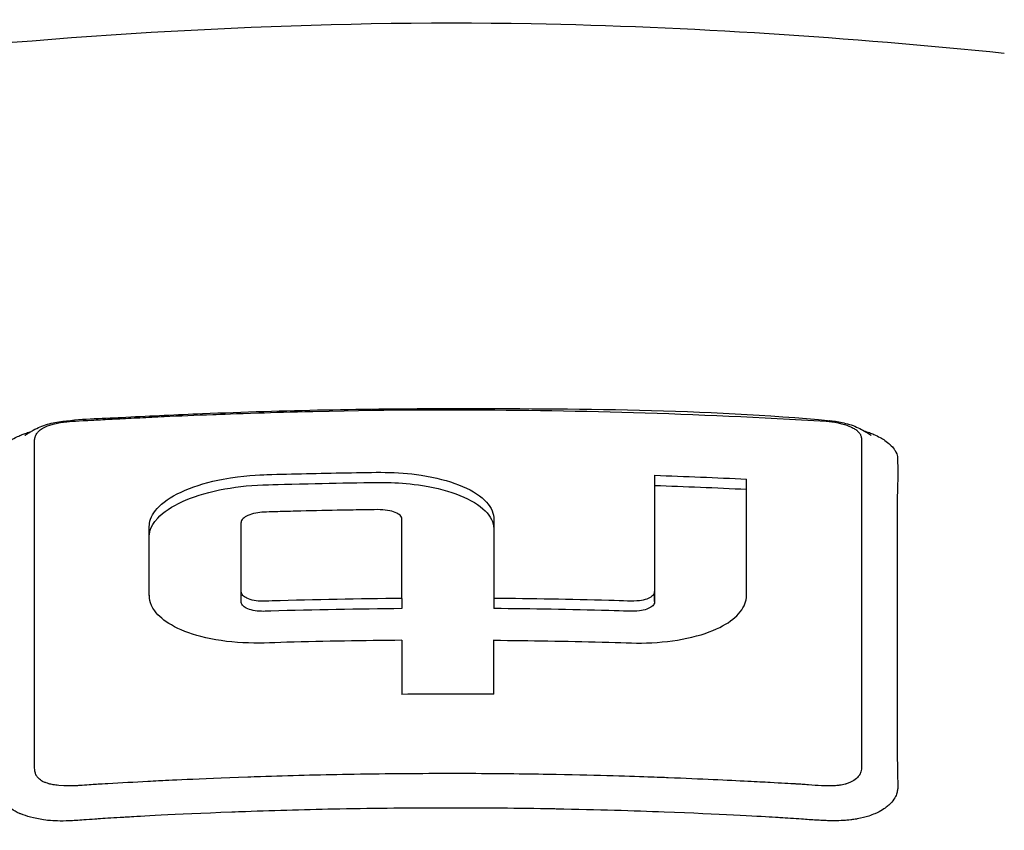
# Model space of a CAD drawing. Header units: millimetres. Extents: x 0 to 5219, y 0 to 2970.
# Tile 11 of 229: x 992 to 1020, y 553 to 576. Entities that reach past the tile are written whole.
import ezdxf

# ---------------------------------------------------------------- set-up
doc = ezdxf.new("R2010")
doc.units = ezdxf.units.MM
doc.header["$LTSCALE"] = 0.2

# ---------------------------------------------------------------- blocks, each defined once
blk = doc.blocks.new('A$C0ad0ff27')
for p, q in [((0, 263.997), (0, 263.963)), ((10.664, 263.658), (10.664, 263.658)), ((11.29, 263.459), (11.29, 263.459)), ((-1.281, 260.627), (-1.281, 260.91)), ((-11.529, 260.592), (-11.531, 260.592)), ((11.531, 260.597), (11.531, 260.597)), ((-5.765, 258.612), (-5.765, 260.538)), ((-11.531, 259.886), (-11.531, 259.886)), ((-11.533, 259.695), (-11.533, 259.695)), ((11.535, 259.7), (11.535, 259.7)), ((-1.281, 258.699), (-1.281, 258.416)), ((1.281, 258.7), (1.281, 258.417)), ((5.765, 258.615), (5.765, 258.898)), ((-11.531, 258.277), (-11.53, 258.277)), ((11.53, 258.278), (11.531, 258.278)), ((12.53, 258.105), (12.53, 258.105))]:
    blk.add_line(p, q)
for centre, major_axis, ratio, start_param, end_param in [((-1.258, 118.502), (-0.02, 156.746), 0.000068, 0.480005, 0.500444), ((1.268, 118.498), (-0.011, -156.751), 0.000038, 2.641265, 2.661705), ((0.044, 157.143), (-139.821, -0.022), 0.707242, 4.703431, 4.721757)]:
    blk.add_ellipse(centre, major_axis=major_axis, ratio=ratio, start_param=start_param, end_param=end_param)
for points, knots in [([(-15.424, 273.908), (-9.643, 274.494), (-3.605, 274.841), (6.739, 274.652), (11.21, 274.345), (15.516, 273.909)], [0, 0, 0, 0, 1.779262, 1.779262, 3.10461, 3.10461, 3.10461, 3.10461]), ([(0.132, 243.422), (0.418, 243.422), (0.818, 243.423), (1.332, 243.428), (1.529, 243.43), (1.743, 243.432), (1.974, 243.435), (2.12, 243.437), (2.274, 243.44), (2.434, 243.442), (2.637, 243.446), (2.85, 243.45), (3.075, 243.454), (3.392, 243.461), (3.73, 243.469), (4.089, 243.479), (4.178, 243.482), (4.266, 243.484), (4.354, 243.487), (4.783, 243.499), (5.208, 243.514), (5.631, 243.529), (6.058, 243.545), (6.482, 243.563), (6.903, 243.582), (7.273, 243.598), (7.641, 243.616), (8.006, 243.635), (8.061, 243.638), (8.115, 243.641), (8.17, 243.644), (8.294, 243.65), (8.419, 243.657), (8.543, 243.664), (8.753, 243.675), (8.964, 243.687), (9.174, 243.699), (9.594, 243.724), (10.013, 243.75), (10.431, 243.778), (10.908, 243.809), (11.384, 243.842), (11.858, 243.878), (11.926, 243.883), (12.283, 243.909), (12.924, 243.96), (13.511, 244.007), (14.336, 244.076), (15.388, 244.176), (15.467, 244.184), (15.546, 244.192), (15.627, 244.2), (15.961, 244.232), (16.287, 244.265), (16.606, 244.297), (17.021, 244.34), (17.424, 244.384), (17.815, 244.427), (18.664, 244.521), (19.459, 244.617), (20.2, 244.711), (20.608, 244.763), (20.999, 244.815), (21.375, 244.866), (21.781, 244.921), (22.168, 244.975), (22.538, 245.028), (22.667, 245.047), (22.794, 245.066), (22.919, 245.084), (23.792, 245.212), (24.598, 245.34), (25.342, 245.463), (27.149, 245.764), (28.586, 246.043), (29.7, 246.272), (30.694, 246.477), (31.665, 246.692), (32.611, 246.917), (32.837, 246.97), (33.061, 247.024), (33.284, 247.079), (33.706, 247.183), (34.139, 247.292), (34.581, 247.408), (35.194, 247.569), (35.826, 247.741), (36.47, 247.927), (36.523, 247.942), (36.575, 247.957), (36.627, 247.973), (37.106, 248.112), (37.851, 248.332), (38.812, 248.646), (39.732, 248.947), (40.852, 249.335), (42.087, 249.827), (42.224, 249.882), (42.363, 249.938), (42.503, 249.995), (42.879, 250.149), (43.237, 250.301), (43.577, 250.452), (44.075, 250.672), (44.535, 250.887), (44.962, 251.098), (45.376, 251.301), (45.757, 251.5), (46.111, 251.693), (46.591, 251.955), (47.009, 252.201), (47.375, 252.429), (47.788, 252.686), (48.134, 252.92), (48.427, 253.128), (48.607, 253.257), (48.767, 253.376), (48.91, 253.484), (48.926, 253.497), (48.942, 253.509), (48.958, 253.521), (49.012, 253.563), (49.065, 253.605), (49.117, 253.645), (49.179, 253.695), (49.239, 253.743), (49.298, 253.791), (49.421, 253.891), (49.537, 253.989), (49.645, 254.083), (49.763, 254.186), (49.872, 254.285), (49.974, 254.38), (50.043, 254.444), (50.109, 254.507), (50.172, 254.569), (50.196, 254.592), (50.219, 254.616), (50.243, 254.639), (50.288, 254.684), (50.332, 254.729), (50.375, 254.772), (50.414, 254.813), (50.453, 254.853), (50.489, 254.892), (50.527, 254.932), (50.563, 254.971), (50.598, 255.009), (50.635, 255.051), (50.671, 255.091), (50.706, 255.13), (50.723, 255.15), (50.741, 255.17), (50.758, 255.189), (50.76, 255.192), (50.762, 255.194), (50.764, 255.197), (50.779, 255.214), (50.794, 255.232), (50.809, 255.249), (50.843, 255.289), (50.877, 255.329), (50.91, 255.37), (50.943, 255.409), (50.975, 255.449), (51.008, 255.49), (51.071, 255.569), (51.133, 255.649), (51.194, 255.732), (51.31, 255.887), (51.422, 256.049), (51.529, 256.217), (51.604, 256.335), (51.676, 256.456), (51.745, 256.58), (51.808, 256.693), (51.868, 256.808), (51.924, 256.925), (51.924, 256.926), (51.949, 256.974), (51.992, 257.07), (52.039, 257.175), (52.109, 257.337), (52.184, 257.557), (52.21, 257.632), (52.236, 257.715), (52.262, 257.804), (52.274, 257.846), (52.285, 257.887), (52.296, 257.927), (52.3, 257.943), (52.304, 257.959), (52.308, 257.975), (52.329, 258.062), (52.347, 258.144), (52.363, 258.223), (52.396, 258.398), (52.416, 258.552), (52.427, 258.685), (52.428, 258.696), (52.429, 258.707), (52.43, 258.718), (52.445, 258.91), (52.456, 259.192), (52.413, 259.564), (52.407, 259.613), (52.401, 259.661), (52.394, 259.709), (52.357, 259.961), (52.3, 260.206), (52.227, 260.443), (52.202, 260.526), (52.173, 260.611), (52.142, 260.698), (52.015, 261.05), (51.836, 261.432), (51.584, 261.842), (51.566, 261.871), (51.547, 261.901), (51.529, 261.93), (51.426, 262.092), (51.314, 262.254), (51.193, 262.415), (51.073, 262.577), (50.943, 262.737), (50.806, 262.897), (50.714, 263.004), (50.618, 263.11), (50.519, 263.216), (50.509, 263.227), (50.323, 263.441), (49.875, 263.849), (49.754, 263.959), (49.613, 264.084), (49.448, 264.222), (49.199, 264.43), (48.96, 264.617), (48.74, 264.781), (48.523, 264.943), (48.323, 265.084), (48.148, 265.204), (48.131, 265.215), (48.115, 265.227), (48.098, 265.238), (47.876, 265.389), (47.646, 265.54), (47.407, 265.689), (47.254, 265.784), (47.098, 265.88), (46.939, 265.974), (46.69, 266.122), (46.434, 266.268), (46.169, 266.414), (45.756, 266.641), (45.324, 266.865), (44.873, 267.085)], [0, 0, 0, 0, 0.015059, 0.015059, 0.015059, 0.02083, 0.02083, 0.02083, 0.024502, 0.024502, 0.024502, 0.02915, 0.02915, 0.02915, 0.035714, 0.035714, 0.035714, 0.03808, 0.03808, 0.03808, 0.049577, 0.049577, 0.049577, 0.061203, 0.061203, 0.061203, 0.071429, 0.071429, 0.071429, 0.072941, 0.072941, 0.072941, 0.076375, 0.076375, 0.076375, 0.082197, 0.082197, 0.082197, 0.093844, 0.093844, 0.093844, 0.107143, 0.107143, 0.107143, 0.125154, 0.125154, 0.125154, 0.141628, 0.141628, 0.141628, 0.142857, 0.142857, 0.142857, 0.150854, 0.150854, 0.150854, 0.161237, 0.161237, 0.161237, 0.183787, 0.183787, 0.183787, 0.196194, 0.196194, 0.196194, 0.209594, 0.209594, 0.209594, 0.214286, 0.214286, 0.214286, 0.235121, 0.235121, 0.235121, 0.285714, 0.285714, 0.285714, 0.318661, 0.318661, 0.318661, 0.326531, 0.326531, 0.326531, 0.342858, 0.342858, 0.342858, 0.36551, 0.36551, 0.36551, 0.367347, 0.367347, 0.367347, 0.406881, 0.406881, 0.406881, 0.444765, 0.444765, 0.444765, 0.44898, 0.44898, 0.44898, 0.464755, 0.464755, 0.464755, 0.487841, 0.487841, 0.487841, 0.510204, 0.510204, 0.510204, 0.531268, 0.531268, 0.531268, 0.55507, 0.55507, 0.55507, 0.569739, 0.569739, 0.569739, 0.571429, 0.571429, 0.571429, 0.574695, 0.574695, 0.574695, 0.578627, 0.578627, 0.578627, 0.586875, 0.586875, 0.586875, 0.595801, 0.595801, 0.595801, 0.601849, 0.601849, 0.601849, 0.604183, 0.604183, 0.604183, 0.608765, 0.608765, 0.608765, 0.613067, 0.613067, 0.613067, 0.617482, 0.617482, 0.617482, 0.622229, 0.622229, 0.622229, 0.624689, 0.624689, 0.624689, 0.625, 0.625, 0.625, 0.626857, 0.626857, 0.626857, 0.631038, 0.631038, 0.631038, 0.635137, 0.635137, 0.635137, 0.643106, 0.643106, 0.643106, 0.65824, 0.65824, 0.65824, 0.668893, 0.668893, 0.668893, 0.678571, 0.678571, 0.678571, 0.689431, 0.689431, 0.689431, 0.701281, 0.701281, 0.701281, 0.705357, 0.705357, 0.705357, 0.708515, 0.708515, 0.708515, 0.709766, 0.709766, 0.709766, 0.71667, 0.71667, 0.71667, 0.732143, 0.732143, 0.732143, 0.733637, 0.733637, 0.733637, 0.758929, 0.758929, 0.758929, 0.763229, 0.763229, 0.763229, 0.785714, 0.785714, 0.785714, 0.794183, 0.794183, 0.794183, 0.828571, 0.828571, 0.828571, 0.831278, 0.831278, 0.831278, 0.846339, 0.846339, 0.846339, 0.861401, 0.861401, 0.861401, 0.871429, 0.871429, 0.871429, 0.896736, 0.896736, 0.896736, 0.903571, 0.903571, 0.903571, 0.919754, 0.919754, 0.919754, 0.935714, 0.935714, 0.935714, 0.936836, 0.936836, 0.936836, 0.951858, 0.951858, 0.951858, 0.961487, 0.961487, 0.961487, 0.97651, 0.97651, 0.97651, 1, 1, 1, 1]), ([(-44.206, 266.666), (-45.16, 266.135), (-46.035, 265.58), (-47.544, 264.433), (-48.171, 263.852), (-49.688, 262.089), (-50.228, 260.876), (-50.29, 258.852), (-50.093, 258.047), (-48.818, 255.589), (-46.865, 253.679), (-39.976, 250.291), (-35.782, 248.805), (-26.807, 246.767), (-23.109, 246.124), (-16.479, 245.269), (-13.649, 244.986), (-8.648, 244.623), (-6.474, 244.507), (-2.833, 244.391), (-1.355, 244.366), (0.132, 244.367)], [-13.245772, -13.245772, -13.245772, -13.245772, -12.251128, -12.251128, -11.274972, -11.274972, -9.337784, -9.337784, -8.051587, -8.051587, -5.366006, -5.366006, -3.267179, -3.267179, -1.993957, -1.993957, -1.102626, -1.102626, -0.445934, -0.445934, 0, 0, 0, 0]), ([(0.132, 244.367), (1.588, 244.368), (3.032, 244.394), (6.637, 244.51), (8.81, 244.627), (13.807, 244.992), (16.636, 245.276), (23.282, 246.136), (26.998, 246.785), (35.953, 248.828), (40.148, 250.318), (44.861, 252.652), (46.268, 253.532), (49.246, 255.994), (50.629, 257.925), (50.164, 261.279), (49.568, 262.411), (47.531, 264.62), (46.089, 265.684), (44.253, 266.693)], [-11.810839, -11.810839, -11.810839, -11.810839, -11.321097, -11.321097, -10.584313, -10.584313, -9.583134, -9.583134, -8.1452, -8.1452, -5.796116, -5.796116, -4.481204, -4.481204, -2.2786, -2.2786, -1.145056, -1.145056, -0.000001, -0.000001, -0.000001, -0.000001]), ([(0.132, 243.422), (-0.449, 243.421), (-1.566, 243.422), (-3.21, 243.459), (-3.739, 243.471), (-4.252, 243.485), (-4.75, 243.501), (-5.367, 243.521), (-5.96, 243.544), (-6.529, 243.569), (-6.98, 243.588), (-8.081, 243.635), (-9.809, 243.744), (-11.136, 243.827), (-12.208, 243.91), (-13.036, 243.977), (-13.077, 243.981), (-13.118, 243.984), (-13.159, 243.987), (-15.539, 244.183), (-17.58, 244.401), (-19.303, 244.611), (-19.337, 244.615), (-20.365, 244.731), (-22.31, 245.009), (-22.318, 245.01), (-22.326, 245.012), (-22.334, 245.013), (-24.057, 245.26), (-25.02, 245.426), (-25.289, 245.471), (-27.177, 245.785), (-29.001, 246.133), (-30.748, 246.513), (-30.788, 246.522), (-30.827, 246.53), (-30.866, 246.539), (-31.016, 246.571), (-32.185, 246.812), (-34.187, 247.328), (-34.717, 247.464), (-35.303, 247.62), (-35.937, 247.799), (-36.8, 248.042), (-37.523, 248.262), (-38.124, 248.452), (-39.475, 248.88), (-40.218, 249.156), (-40.472, 249.248), (-41.591, 249.653), (-42.431, 249.997), (-43.054, 250.265), (-43.725, 250.553), (-44.145, 250.751), (-44.358, 250.852), (-45.382, 251.337), (-46.114, 251.74), (-46.638, 252.046), (-47.062, 252.292), (-47.35, 252.475), (-47.528, 252.59), (-47.81, 252.77), (-48.272, 253.072), (-48.835, 253.503), (-49.143, 253.739), (-49.388, 253.944), (-49.584, 254.116), (-49.727, 254.241), (-49.844, 254.349), (-49.938, 254.438), (-50.155, 254.643), (-50.477, 254.958), (-50.834, 255.389), (-51.29, 255.939), (-51.471, 256.264), (-51.524, 256.353), (-51.534, 256.368), (-51.543, 256.384), (-51.552, 256.399), (-51.928, 257.035), (-52.17, 257.677), (-52.276, 258.322), (-52.295, 258.437), (-52.314, 258.574), (-52.325, 258.731), (-52.338, 258.902), (-52.343, 259.097), (-52.332, 259.317), (-52.302, 259.877), (-52.198, 260.206), (-52.171, 260.305), (-52.101, 260.561), (-52.009, 260.817), (-51.896, 261.072), (-51.72, 261.469), (-51.492, 261.865), (-51.212, 262.257), (-50.909, 262.684), (-50.58, 263.058), (-50.266, 263.378), (-49.96, 263.69), (-49.668, 263.953), (-49.414, 264.169), (-48.786, 264.701), (-48.122, 265.172), (-47.478, 265.584), (-47.246, 265.733), (-47.016, 265.874), (-46.791, 266.008)], [-1, -1, -1, -1, -0.96875, -0.96875, -0.96875, -0.9547937, -0.9547937, -0.9547937, -0.9375, -0.9375, -0.9375, -0.90625, -0.90625, -0.90625, -0.875, -0.875, -0.875, -0.8739463, -0.8739463, -0.8739463, -0.8125, -0.8125, -0.8125, -0.7813822, -0.7813822, -0.7813822, -0.78125, -0.78125, -0.78125, -0.75, -0.75, -0.75, -0.6888795, -0.6888795, -0.6888795, -0.6875, -0.6875, -0.6875, -0.6380723, -0.6380723, -0.6380723, -0.625, -0.625, -0.625, -0.6057577, -0.6057577, -0.6057577, -0.5625, -0.5625, -0.5625, -0.5324119, -0.5324119, -0.5324119, -0.5, -0.5, -0.5, -0.4654336, -0.4654336, -0.4654336, -0.4375, -0.4375, -0.4375, -0.40625, -0.40625, -0.40625, -0.3881699, -0.3881699, -0.3881699, -0.375, -0.375, -0.375, -0.34375, -0.34375, -0.34375, -0.3125, -0.3125, -0.3125, -0.3110249, -0.3110249, -0.3110249, -0.25, -0.25, -0.25, -0.2349777, -0.2349777, -0.2349777, -0.21875, -0.21875, -0.21875, -0.1875, -0.1875, -0.1875, -0.1630802, -0.1630802, -0.1630802, -0.125, -0.125, -0.125, -0.0933033, -0.0933033, -0.0933033, -0.0625, -0.0625, -0.0625, -0.0165509, -0.0165509, -0.0165509, 0, 0, 0, 0]), ([(-11.799, 263.245), (-11.799, 263.245), (-11.796, 263.246), (-11.786, 263.253), (-11.78, 263.256), (-11.765, 263.266), (-11.755, 263.273), (-11.732, 263.288), (-11.718, 263.297), (-11.69, 263.315), (-11.674, 263.325), (-11.627, 263.354), (-11.595, 263.374), (-11.435, 263.462), (-11.306, 263.516), (-11.033, 263.597), (-10.887, 263.624), (-10.16, 263.717), (-9.567, 263.726), (-8.269, 263.794), (-7.559, 263.827), (-4.567, 263.948), (-2.283, 263.996), (0, 263.997)], [1.221146, 1.221146, 1.221146, 1.221146, 1.228992, 1.228992, 1.23452, 1.23452, 1.240072, 1.240072, 1.245636, 1.245636, 1.251178, 1.251178, 1.262323, 1.262323, 1.306641, 1.306641, 1.350901, 1.350901, 1.527532, 1.527532, 1.740892, 1.740892, 2.425887, 2.425887, 2.425887, 2.425887]), ([(-10.556, 263.636), (-10.455, 263.644), (-10.328, 263.652), (-10.173, 263.66), (-10.157, 263.661), (-10.139, 263.661), (-10.122, 263.662), (-10.094, 263.664), (-10.066, 263.665), (-10.04, 263.667), (-9.919, 263.673), (-9.824, 263.679), (-9.753, 263.682), (-9.578, 263.692), (-9.405, 263.701), (-9.234, 263.71), (-9.017, 263.721), (-8.803, 263.732), (-8.591, 263.742), (-8.373, 263.753), (-8.147, 263.764), (-7.913, 263.774), (-7.487, 263.794), (-7.034, 263.813), (-6.554, 263.831), (-6.327, 263.84), (-5.901, 263.857), (-5.277, 263.876), (-4.862, 263.89), (-4.36, 263.904), (-3.771, 263.918), (-1.264, 263.975), (-0.005, 263.963), (0, 263.963)], [0.8694294, 0.8694294, 0.8694294, 0.8694294, 0.8733039, 0.8733039, 0.8733039, 0.8737245, 0.8737245, 0.8737245, 0.8747406, 0.8747406, 0.8747406, 0.8794643, 0.8794643, 0.8794643, 0.8853665, 0.8853665, 0.8853665, 0.8928571, 0.8928571, 0.8928571, 0.9023572, 0.9023572, 0.9023572, 0.9196429, 0.9196429, 0.9196429, 0.9357416, 0.9357416, 0.9357416, 0.9464286, 0.9464286, 0.9464286, 1, 1, 1, 1]), ([(0, 263.963), (0.016, 263.962), (0.032, 263.962), (0.048, 263.962), (3.384, 263.963), (6.882, 263.867), (10.549, 263.642)], [-1, -1, -1, -1, -0.995181, -0.995181, -0.995181, 0, 0, 0, 0]), ([(-11.531, 256.441), (-11.531, 256.619), (-11.531, 256.956), (-11.531, 257.437), (-11.531, 257.462), (-11.531, 257.487), (-11.531, 257.512), (-11.531, 257.986), (-11.531, 258.408), (-11.531, 258.784), (-11.531, 259.273), (-11.531, 259.684), (-11.531, 260.02), (-11.531, 260.67), (-11.531, 261.044), (-11.531, 261.175), (-11.531, 261.247), (-11.531, 261.319), (-11.531, 261.39), (-11.53, 261.611), (-11.531, 261.828), (-11.531, 262.044), (-11.531, 262.13), (-11.531, 262.272), (-11.532, 262.468), (-11.532, 262.515), (-11.532, 262.562), (-11.532, 262.61), (-11.532, 262.7), (-11.533, 262.792), (-11.532, 262.885), (-11.532, 262.925), (-11.531, 262.96), (-11.531, 262.988), (-11.531, 262.996), (-11.53, 263.004), (-11.53, 263.011), (-11.529, 263.054), (-11.528, 263.081), (-11.527, 263.092), (-11.524, 263.133), (-11.518, 263.168), (-11.509, 263.198), (-11.509, 263.2), (-11.508, 263.202), (-11.507, 263.205), (-11.499, 263.233), (-11.486, 263.265), (-11.462, 263.301), (-11.462, 263.301), (-11.457, 263.311), (-11.442, 263.33), (-11.428, 263.347), (-11.407, 263.37), (-11.371, 263.399), (-11.335, 263.428), (-11.291, 263.455), (-11.238, 263.481), (-11.236, 263.482), (-11.233, 263.483), (-11.231, 263.485), (-11.228, 263.486), (-11.224, 263.488), (-11.221, 263.489), (-11.208, 263.495), (-11.149, 263.527), (-11.008, 263.564), (-10.986, 263.569), (-10.959, 263.576), (-10.926, 263.583), (-10.881, 263.593), (-10.824, 263.604), (-10.756, 263.614), (-10.736, 263.617), (-10.712, 263.62), (-10.684, 263.623), (-10.648, 263.627), (-10.605, 263.632), (-10.556, 263.636)], [0.6517857, 0.6517857, 0.6517857, 0.6517857, 0.6785714, 0.6785714, 0.6785714, 0.6797281, 0.6797281, 0.6797281, 0.7017453, 0.7017453, 0.7017453, 0.7303747, 0.7303747, 0.7303747, 0.7857143, 0.7857143, 0.7857143, 0.7922841, 0.7922841, 0.7922841, 0.8125, 0.8125, 0.8125, 0.8258929, 0.8258929, 0.8258929, 0.8305652, 0.8305652, 0.8305652, 0.8392857, 0.8392857, 0.8392857, 0.8426339, 0.8426339, 0.8426339, 0.8431179, 0.8431179, 0.8431179, 0.8459821, 0.8459821, 0.8459821, 0.8493304, 0.8493304, 0.8493304, 0.8496066, 0.8496066, 0.8496066, 0.8526786, 0.8526786, 0.8526786, 0.8544889, 0.8544889, 0.8544889, 0.8560268, 0.8560268, 0.8560268, 0.8590434, 0.8590434, 0.8590434, 0.8591891, 0.8591891, 0.8591891, 0.859375, 0.859375, 0.859375, 0.8627232, 0.8627232, 0.8627232, 0.8641237, 0.8641237, 0.8641237, 0.8660714, 0.8660714, 0.8660714, 0.8675382, 0.8675382, 0.8675382, 0.8694294, 0.8694294, 0.8694294, 0.8694294]), ([(10.549, 263.642), (10.557, 263.641), (10.566, 263.641), (10.576, 263.64), (10.643, 263.635), (10.751, 263.625), (10.886, 263.597), (11.02, 263.568), (11.116, 263.535), (11.182, 263.509), (11.195, 263.503), (11.213, 263.496), (11.234, 263.486), (11.237, 263.485), (11.241, 263.483), (11.245, 263.481), (11.265, 263.472), (11.284, 263.462), (11.302, 263.452), (11.336, 263.433), (11.366, 263.414), (11.392, 263.395), (11.394, 263.393), (11.396, 263.391), (11.399, 263.389), (11.406, 263.384), (11.414, 263.377), (11.422, 263.37), (11.436, 263.357), (11.452, 263.342), (11.467, 263.323), (11.491, 263.293), (11.502, 263.271), (11.508, 263.256), (11.514, 263.242), (11.518, 263.23), (11.522, 263.218), (11.523, 263.214), (11.524, 263.21), (11.525, 263.205), (11.527, 263.196), (11.528, 263.186), (11.53, 263.177), (11.533, 263.161), (11.535, 263.135), (11.535, 263.098), (11.535, 263.088), (11.535, 263.075), (11.534, 263.058), (11.533, 263.037), (11.533, 263.024), (11.532, 263.018), (11.531, 262.995), (11.531, 262.969), (11.531, 262.939), (11.531, 262.857), (11.531, 262.776), (11.532, 262.696), (11.532, 262.692), (11.531, 262.665), (11.531, 262.616), (11.531, 262.568), (11.531, 262.499), (11.531, 262.407), (11.531, 262.298), (11.531, 262.199), (11.531, 262.111), (11.531, 261.908), (11.53, 261.703), (11.531, 261.496), (11.531, 261.463), (11.531, 261.429), (11.531, 261.396), (11.531, 260.95), (11.531, 260.494), (11.531, 260.026), (11.531, 259.877), (11.531, 259.726), (11.531, 259.575)], [0, 0, 0, 0, 0.000653, 0.000653, 0.000653, 0.005102, 0.005102, 0.005102, 0.0102041, 0.0102041, 0.0102041, 0.011299, 0.011299, 0.011299, 0.0114796, 0.0114796, 0.0114796, 0.0127551, 0.0127551, 0.0127551, 0.0150826, 0.0150826, 0.0150826, 0.0153061, 0.0153061, 0.0153061, 0.0162303, 0.0162303, 0.0162303, 0.0178571, 0.0178571, 0.0178571, 0.0204082, 0.0204082, 0.0204082, 0.0218085, 0.0218085, 0.0218085, 0.0222805, 0.0222805, 0.0222805, 0.0233236, 0.0233236, 0.0233236, 0.0262391, 0.0262391, 0.0262391, 0.0276968, 0.0276968, 0.0276968, 0.0291545, 0.0291545, 0.0291545, 0.03207, 0.03207, 0.03207, 0.0408163, 0.0408163, 0.0408163, 0.0459881, 0.0459881, 0.0459881, 0.0510204, 0.0510204, 0.0510204, 0.0612245, 0.0612245, 0.0612245, 0.0816327, 0.0816327, 0.0816327, 0.0847392, 0.0847392, 0.0847392, 0.1263051, 0.1263051, 0.1263051, 0.139546, 0.139546, 0.139546, 0.139546]), ([(10.664, 263.658), (10.791, 263.646), (10.918, 263.625), (11.179, 263.564), (11.317, 263.519), (11.5, 263.432), (11.558, 263.402), (11.631, 263.359), (11.646, 263.349), (11.675, 263.331), (11.688, 263.323), (11.717, 263.304), (11.734, 263.293), (11.758, 263.277), (11.768, 263.271), (11.782, 263.262), (11.788, 263.258), (11.796, 263.253), (11.798, 263.252), (11.798, 263.252)], [0, 0, 0, 0, 0.0381526, 0.0381526, 0.0824566, 0.0824566, 0.1023629, 0.1023629, 0.1078336, 0.1078336, 0.1124845, 0.1124845, 0.1192336, 0.1192336, 0.1246392, 0.1246392, 0.1303922, 0.1303922, 0.13741, 0.13741, 0.13741, 0.13741]), ([(-12.529, 255.655), (-12.529, 255.935), (-12.529, 256.381), (-12.529, 256.98), (-12.529, 257.374), (-12.529, 257.835), (-12.529, 258.349), (-12.529, 258.738), (-12.53, 259.156), (-12.53, 259.603), (-12.53, 259.62), (-12.53, 259.637), (-12.53, 259.654), (-12.53, 260.061), (-12.531, 260.351), (-12.531, 260.533), (-12.531, 260.764), (-12.531, 260.95), (-12.531, 261.095), (-12.53, 261.307), (-12.531, 261.43), (-12.531, 261.468), (-12.532, 262.01), (-12.525, 262.286), (-12.526, 262.32), (-12.527, 262.341), (-12.528, 262.359), (-12.529, 262.374), (-12.529, 262.4), (-12.531, 262.418), (-12.531, 262.43), (-12.532, 262.446), (-12.537, 262.501), (-12.538, 262.595), (-12.538, 262.641), (-12.535, 262.677), (-12.531, 262.704), (-12.522, 262.76), (-12.507, 262.794), (-12.502, 262.807), (-12.496, 262.823), (-12.484, 262.853), (-12.449, 262.899), (-12.42, 262.936), (-12.389, 262.967), (-12.363, 262.989), (-12.315, 263.032), (-12.26, 263.071), (-12.203, 263.106), (-12.145, 263.142), (-12.078, 263.179), (-11.999, 263.216), (-11.959, 263.234), (-11.92, 263.251), (-11.883, 263.266), (-11.88, 263.268), (-11.877, 263.269), (-11.874, 263.27), (-11.833, 263.286), (-11.794, 263.301), (-11.756, 263.314), (-11.708, 263.331), (-11.662, 263.345), (-11.62, 263.358)], [-0.35, -0.35, -0.35, -0.35, -0.3036755, -0.3036755, -0.3036755, -0.273124, -0.273124, -0.273124, -0.25, -0.25, -0.25, -0.248947, -0.248947, -0.248947, -0.2232143, -0.2232143, -0.2232143, -0.2123203, -0.2123203, -0.2123203, -0.1964286, -0.1964286, -0.1964286, -0.1696429, -0.1696429, -0.1696429, -0.1683773, -0.1683773, -0.1683773, -0.1662946, -0.1662946, -0.1662946, -0.1629464, -0.1629464, -0.1629464, -0.1595982, -0.1595982, -0.1595982, -0.15625, -0.15625, -0.15625, -0.1533801, -0.1533801, -0.1533801, -0.1505102, -0.1505102, -0.1505102, -0.1466837, -0.1466837, -0.1466837, -0.1428571, -0.1428571, -0.1428571, -0.1409439, -0.1409439, -0.1409439, -0.1408082, -0.1408082, -0.1408082, -0.1390306, -0.1390306, -0.1390306, -0.1376667, -0.1376667, -0.1376667, -0.1376667]), ([(11.6, 263.377), (11.651, 263.361), (11.703, 263.343), (11.755, 263.324), (11.797, 263.308), (11.836, 263.292), (11.873, 263.276), (12.008, 263.218), (12.107, 263.161), (12.183, 263.109), (12.241, 263.07), (12.288, 263.032), (12.327, 262.997), (12.33, 262.994), (12.333, 262.991), (12.336, 262.988), (12.375, 262.952), (12.413, 262.91), (12.446, 262.862), (12.454, 262.852), (12.487, 262.809), (12.514, 262.733), (12.532, 262.68), (12.537, 262.636), (12.538, 262.602), (12.539, 262.586), (12.539, 262.566), (12.54, 262.54), (12.541, 262.508), (12.541, 262.488), (12.541, 262.481), (12.541, 262.474), (12.541, 262.467), (12.541, 262.461), (12.542, 262.434), (12.542, 262.408), (12.542, 262.382), (12.543, 262.377), (12.543, 262.371), (12.543, 262.366), (12.543, 262.353), (12.543, 262.336), (12.543, 262.316)], [-0.99422501, -0.99422501, -0.99422501, -0.99422501, -0.9921875, -0.9921875, -0.9921875, -0.9905084, -0.9905084, -0.9905084, -0.984375, -0.984375, -0.984375, -0.98077798, -0.98077798, -0.98077798, -0.98046875, -0.98046875, -0.98046875, -0.9765625, -0.9765625, -0.9765625, -0.97265625, -0.97265625, -0.97265625, -0.96875, -0.96875, -0.96875, -0.96777344, -0.96777344, -0.96777344, -0.96679688, -0.96679688, -0.96679688, -0.96645777, -0.96645777, -0.96645777, -0.96510446, -0.96510446, -0.96510446, -0.96484375, -0.96484375, -0.96484375, -0.96354757, -0.96354757, -0.96354757, -0.96354757]), ([(-1.281, 257.534), (-2.351, 257.525), (-3.42, 257.506), (-4.969, 257.464), (-5.301, 257.443), (-6.135, 257.485), (-6.532, 257.544), (-7.207, 257.72), (-7.487, 257.83), (-7.915, 258.077), (-8.072, 258.209), (-8.331, 258.562), (-8.328, 258.737), (-8.328, 259.363), (-8.328, 259.834), (-8.328, 260.534), (-8.337, 260.684), (-8.298, 260.955), (-8.208, 261.113), (-7.883, 261.432), (-7.636, 261.585), (-7.022, 261.848), (-6.663, 261.954), (-5.708, 262.135), (-5.242, 262.148), (-4.314, 262.176), (-3.578, 262.193), (-2.022, 262.219), (-1.439, 262.245), (-0.333, 262.076), (0.017, 261.98), (0.606, 261.75), (0.852, 261.605), (1.18, 261.289), (1.267, 261.124), (1.286, 260.875), (1.281, 260.704), (1.281, 259.899), (1.281, 259.307), (1.281, 258.7)], [0, 0, 0, 0, 0.320879, 0.320879, 0.465091, 0.465091, 0.61047, 0.61047, 0.741214, 0.741214, 0.858961, 0.858961, 1.03352, 1.03352, 1.617694, 1.617694, 1.920655, 1.920655, 2.361582, 2.361582, 2.851357, 2.851357, 3.338051, 3.338051, 4.028869, 4.028869, 6.65642, 6.65642, 9.591035, 9.591035, 11.360377, 11.360377, 13.298144, 13.298144, 15.132878, 15.132878, 16.008781, 16.008781, 18.211527, 18.211527, 18.211527, 18.211527]), ([(12.543, 262.316), (12.543, 262.309), (12.543, 262.302), (12.543, 262.294), (12.544, 262.258), (12.544, 262.213), (12.543, 262.16), (12.543, 262.03), (12.541, 261.922), (12.539, 261.838), (12.537, 261.77), (12.535, 261.703), (12.533, 261.64), (12.531, 261.593), (12.53, 261.569), (12.53, 261.569), (12.53, 261.529), (12.528, 261.375), (12.529, 261.101), (12.53, 260.787), (12.53, 260.313), (12.53, 259.66)], [-0.96354757, -0.96354757, -0.96354757, -0.96354757, -0.96308483, -0.96308483, -0.96308483, -0.9609375, -0.9609375, -0.9609375, -0.953125, -0.953125, -0.953125, -0.9453125, -0.9453125, -0.9453125, -0.9375, -0.9375, -0.9375, -0.91044715, -0.91044715, -0.91044715, -0.87932671, -0.87932671, -0.87932671, -0.87932671]), ([(-8.328, 258.782), (-8.328, 259.34), (-8.328, 259.885), (-8.328, 260.482), (-8.331, 260.689), (-7.934, 261.111), (-7.699, 261.267), (-7.128, 261.526), (-6.784, 261.64), (-5.985, 261.805), (-5.574, 261.853), (-5.039, 261.871), (-4.557, 261.886), (-3.381, 261.913), (-2.861, 261.923), (-1.865, 261.937), (-1.336, 261.95), (-0.294, 261.784), (0.053, 261.686), (0.635, 261.452), (0.875, 261.306), (1.192, 260.989), (1.273, 260.823), (1.283, 260.594), (1.281, 260.416), (1.281, 259.694), (1.281, 259.203), (1.281, 258.7)], [1.0833416, 1.0833416, 1.0833416, 1.0833416, 1.6022083, 1.6022083, 1.6672592, 1.6672592, 1.7107814, 1.7107814, 1.7505755, 1.7505755, 1.7873214, 1.7873214, 1.7978208, 1.7978208, 1.8061265, 1.8061265, 1.813737, 1.813737, 1.8187304, 1.8187304, 1.8241808, 1.8241808, 1.8293383, 1.8293383, 1.8312004, 1.8312004, 1.8349099, 1.8349099, 1.8349099, 1.8349099]), ([(1.281, 257.535), (2.287, 257.527), (3.293, 257.51), (4.821, 257.471), (5.166, 257.45), (5.935, 257.471), (6.316, 257.514), (7.041, 257.668), (7.344, 257.776), (7.802, 258.004), (7.98, 258.132), (8.236, 258.414), (8.309, 258.566), (8.333, 258.808), (8.328, 258.926), (8.328, 259.617), (8.328, 260.116), (8.328, 260.846), (8.328, 261.087), (8.328, 261.444), (8.328, 261.562), (8.328, 261.738), (8.328, 261.797), (8.328, 261.884), (8.328, 261.913), (8.328, 261.972), (8.328, 262.001), (8.328, 262.03)], [-2.334866, -2.334866, -2.334866, -2.334866, -1.936193, -1.936193, -1.729087, -1.729087, -1.509443, -1.509443, -1.274072, -1.274072, -1.048912, -1.048912, -0.819829, -0.819829, -0.696027, -0.696027, -0.3484, -0.3484, -0.174268, -0.174268, -0.087149, -0.087149, -0.043578, -0.043578, -0.02179, -0.02179, -0.000001, -0.000001, -0.000001, -0.000001]), ([(5.765, 262.135), (5.765, 262.103), (5.765, 262.072), (5.765, 262.008), (5.765, 261.977), (5.765, 261.881), (5.765, 261.818), (5.765, 261.626), (5.765, 261.497), (5.765, 261.109), (5.765, 260.847), (5.765, 260.049), (5.765, 259.504), (5.765, 258.926), (5.765, 258.911), (5.765, 258.898)], [-1.5665342, -1.5665342, -1.5665342, -1.5665342, -1.5374875, -1.5374875, -1.5084406, -1.5084406, -1.4503495, -1.4503495, -1.3341837, -1.3341837, -1.1019292, -1.1019292, -0.6379049, -0.6379049, -0.6218608, -0.6218608, -0.6218608, -0.6218608]), ([(5.765, 262.135), (6.192, 262.12), (6.62, 262.104), (7.474, 262.069), (7.901, 262.05), (8.328, 262.03)], [0.000089, 0.000089, 0.000089, 0.000089, 0.1283387, 0.1283387, 0.2565897, 0.2565897, 0.2565897, 0.2565897]), ([(5.765, 261.852), (6.19, 261.837), (6.614, 261.821), (7.469, 261.786), (7.898, 261.767), (8.328, 261.747)], [0.000089, 0.000089, 0.000089, 0.000089, 0.1275761, 0.1275761, 0.2565897, 0.2565897, 0.2565897, 0.2565897]), ([(-1.281, 258.699), (-1.281, 259.429), (-1.281, 260.136), (-1.281, 260.863), (-1.28, 260.901), (-1.285, 260.955), (-1.302, 260.988), (-1.366, 261.05), (-1.412, 261.078), (-1.53, 261.126), (-1.602, 261.145), (-1.86, 261.187), (-2.032, 261.175), (-2.616, 261.167), (-2.85, 261.163), (-3.472, 261.151), (-3.859, 261.143), (-4.437, 261.128), (-4.628, 261.123), (-5.072, 261.11), (-5.206, 261.112), (-5.44, 261.066), (-5.514, 261.044), (-5.634, 260.991), (-5.681, 260.961), (-5.731, 260.91), (-5.744, 260.892), (-5.761, 260.856), (-5.765, 260.839), (-5.765, 260.821)], [0.000001, 0.000001, 0.000001, 0.000001, 0.489571, 0.489571, 0.520795, 0.520795, 0.575938, 0.575938, 0.63212, 0.63212, 0.689892, 0.689892, 0.822191, 0.822191, 0.910467, 0.910467, 1.056592, 1.056592, 1.128541, 1.128541, 1.224346, 1.224346, 1.274574, 1.274574, 1.322423, 1.322423, 1.348031, 1.348031, 1.372516, 1.372516, 1.372516, 1.372516]), ([(-5.765, 258.894), (-5.766, 258.912), (-5.765, 258.938), (-5.765, 259.611), (-5.765, 260.225), (-5.765, 260.821)], [-0.4565067, -0.4565067, -0.4565067, -0.4565067, -0.427696, -0.427696, 0, 0, 0, 0]), ([(11.531, 259.575), (11.531, 259.537), (11.531, 259.5), (11.531, 259.462), (11.531, 259.459), (11.531, 259.238), (11.531, 258.79), (11.531, 258.61), (11.531, 258.395), (11.531, 258.141), (11.531, 257.993), (11.531, 257.786), (11.531, 257.517), (11.531, 257.295), (11.531, 257.029), (11.531, 256.719), (11.531, 256.684), (11.531, 256.513), (11.531, 256.199), (11.53, 255.952), (11.531, 255.614), (11.53, 255.182), (11.53, 255.092), (11.531, 254.977), (11.532, 254.836), (11.533, 254.81), (11.533, 254.806), (11.533, 254.789), (11.534, 254.715), (11.535, 254.613), (11.536, 254.482), (11.536, 254.406), (11.536, 254.347), (11.536, 254.306), (11.536, 254.274), (11.536, 254.245), (11.536, 254.217), (11.535, 254.202), (11.535, 254.187), (11.535, 254.173), (11.535, 254.156), (11.535, 254.143), (11.535, 254.136), (11.535, 254.131), (11.535, 254.129), (11.535, 254.129), (11.534, 254.108), (11.534, 254.079), (11.533, 254.04), (11.533, 253.999), (11.532, 253.969), (11.531, 253.95), (11.531, 253.947), (11.531, 253.945), (11.531, 253.942), (11.53, 253.921), (11.526, 253.894), (11.516, 253.862), (11.506, 253.83), (11.494, 253.806), (11.484, 253.789), (11.481, 253.784), (11.478, 253.78), (11.475, 253.776), (11.442, 253.723), (11.375, 253.633), (11.207, 253.564)], [0.139546, 0.139546, 0.139546, 0.139546, 0.1428571, 0.1428571, 0.1428571, 0.1683715, 0.1683715, 0.1683715, 0.1785714, 0.1785714, 0.1785714, 0.1980839, 0.1980839, 0.1980839, 0.2142857, 0.2142857, 0.2142857, 0.2342217, 0.2342217, 0.2342217, 0.25, 0.25, 0.25, 0.2588865, 0.2588865, 0.2588865, 0.2605112, 0.2605112, 0.2605112, 0.2678571, 0.2678571, 0.2678571, 0.2723214, 0.2723214, 0.2723214, 0.2745536, 0.2745536, 0.2745536, 0.2756696, 0.2756696, 0.2756696, 0.2763405, 0.2763405, 0.2763405, 0.2767857, 0.2767857, 0.2767857, 0.2790179, 0.2790179, 0.2790179, 0.28125, 0.28125, 0.28125, 0.2815369, 0.2815369, 0.2815369, 0.2834821, 0.2834821, 0.2834821, 0.2852134, 0.2852134, 0.2852134, 0.2857143, 0.2857143, 0.2857143, 0.2930312, 0.2930312, 0.2930312, 0.2930312]), ([(12.53, 259.66), (12.53, 259.569), (12.53, 259.474), (12.53, 259.376), (12.53, 259.021), (12.53, 258.681), (12.53, 258.355), (12.53, 257.86), (12.53, 257.4), (12.53, 256.985), (12.53, 256.425), (12.53, 255.948), (12.53, 255.563), (12.53, 254.956), (12.53, 254.582), (12.53, 254.46), (12.53, 254.386), (12.532, 254.262), (12.533, 254.087), (12.533, 254.081), (12.533, 254.075), (12.533, 254.07), (12.534, 254.018), (12.535, 253.95), (12.536, 253.864), (12.536, 253.785), (12.538, 253.718), (12.541, 253.664), (12.544, 253.604), (12.546, 253.556), (12.546, 253.52), (12.547, 253.498), (12.546, 253.48), (12.546, 253.467), (12.546, 253.455), (12.545, 253.444), (12.544, 253.432), (12.543, 253.41), (12.541, 253.388), (12.538, 253.368), (12.537, 253.361), (12.535, 253.348), (12.531, 253.329), (12.53, 253.325), (12.53, 253.322), (12.529, 253.318), (12.526, 253.303), (12.522, 253.286), (12.516, 253.269), (12.495, 253.195), (12.452, 253.091), (12.336, 252.974)], [-0.8793267, -0.8793267, -0.8793267, -0.8793267, -0.875, -0.875, -0.875, -0.859016, -0.859016, -0.859016, -0.8347234, -0.8347234, -0.8347234, -0.8018442, -0.8018442, -0.8018442, -0.75, -0.75, -0.75, -0.7409155, -0.7409155, -0.7409155, -0.740625, -0.740625, -0.740625, -0.7359375, -0.7359375, -0.7359375, -0.73125, -0.73125, -0.73125, -0.7283057, -0.7283057, -0.7283057, -0.7265625, -0.7265625, -0.7265625, -0.7257856, -0.7257856, -0.7257856, -0.7242188, -0.7242188, -0.7242188, -0.72322, -0.72322, -0.72322, -0.7230469, -0.7230469, -0.7230469, -0.721875, -0.721875, -0.721875, -0.7142094, -0.7142094, -0.7142094, -0.7142094]), ([(5.765, 258.993), (5.765, 258.883), (5.765, 258.773), (5.765, 258.615), (5.766, 258.594), (5.745, 258.535), (5.721, 258.505), (5.65, 258.448), (5.602, 258.423), (5.484, 258.381), (5.415, 258.365), (5.141, 258.329), (4.928, 258.35), (3.417, 258.391), (2.349, 258.409), (1.281, 258.417)], [-0.7297774, -0.7297774, -0.7297774, -0.7297774, -0.6379049, -0.6379049, -0.5983911, -0.5983911, -0.5523387, -0.5523387, -0.5036873, -0.5036873, -0.4536396, -0.4536396, -0.3203772, -0.3203772, 0, 0, 0, 0]), ([(-1.281, 258.699), (-2.489, 258.689), (-3.697, 258.667), (-5.039, 258.627), (-5.107, 258.623), (-5.25, 258.624), (-5.33, 258.631), (-5.48, 258.659), (-5.548, 258.68), (-5.653, 258.729), (-5.692, 258.756), (-5.746, 258.816), (-5.761, 258.848), (-5.765, 258.885), (-5.765, 258.889), (-5.765, 258.894)], [-1.2861392, -1.2861392, -1.2861392, -1.2861392, -0.7985141, -0.7985141, -0.7439705, -0.7439705, -0.6712513, -0.6712513, -0.5962579, -0.5962579, -0.530286, -0.530286, -0.4647118, -0.4647118, -0.4565101, -0.4565101, -0.4565101, -0.4565101]), ([(5.765, 258.898), (5.764, 258.88), (5.762, 258.866), (5.745, 258.818), (5.721, 258.788), (5.65, 258.731), (5.602, 258.706), (5.484, 258.663), (5.415, 258.648), (5.141, 258.612), (4.928, 258.633), (3.417, 258.674), (2.349, 258.692), (1.281, 258.7)], [-0.6218581, -0.6218581, -0.6218581, -0.6218581, -0.5983911, -0.5983911, -0.5523387, -0.5523387, -0.5036873, -0.5036873, -0.4536396, -0.4536396, -0.3203772, -0.3203772, 0, 0, 0, 0]), ([(-1.281, 258.416), (-2.502, 258.406), (-3.722, 258.383), (-5.075, 258.343), (-5.133, 258.339), (-5.284, 258.344), (-5.362, 258.352), (-5.506, 258.383), (-5.57, 258.405), (-5.668, 258.456), (-5.704, 258.484), (-5.753, 258.545), (-5.765, 258.577), (-5.765, 258.611), (-5.765, 258.611), (-5.765, 258.612)], [-3.692206, -3.692206, -3.692206, -3.692206, -1.662218, -1.662218, -1.442011, -1.442011, -1.186531, -1.186531, -0.926976, -0.926976, -0.696056, -0.696056, -0.461968, -0.461968, -0.46043, -0.46043, -0.46043, -0.46043]), ([(0.102, 240.082), (0.112, 240.082), (0.122, 240.082), (0.132, 240.082), (3.823, 240.085), (7.505, 240.201), (11.112, 240.405), (14.719, 240.609), (18.252, 240.905), (21.643, 241.289), (23.263, 241.472), (24.851, 241.675), (26.4, 241.896), (27.949, 242.118), (29.459, 242.359), (30.924, 242.618), (31.331, 242.689), (31.734, 242.763), (32.134, 242.837), (32.454, 242.897), (32.772, 242.958), (33.088, 243.019), (33.797, 243.157), (34.494, 243.3), (35.179, 243.447), (36.547, 243.74), (37.864, 244.05), (39.121, 244.376), (39.354, 244.436), (39.584, 244.497), (39.813, 244.558), (40.202, 244.662), (40.585, 244.768), (40.961, 244.875), (41.56, 245.045), (42.142, 245.219), (42.709, 245.396), (43.843, 245.75), (44.913, 246.118), (45.917, 246.499), (46.009, 246.534), (46.102, 246.57), (46.193, 246.605), (47.093, 246.953), (47.937, 247.311), (48.723, 247.678), (49.589, 248.082), (50.384, 248.497), (51.104, 248.922), (51.799, 249.332), (52.428, 249.749), (52.983, 250.174), (53.524, 250.587), (53.996, 251.007), (54.393, 251.433), (54.405, 251.445), (54.415, 251.457), (54.426, 251.468), (54.831, 251.907), (55.158, 252.351), (55.406, 252.797), (55.641, 253.219), (55.806, 253.642), (55.901, 254.061), (56.057, 254.75), (56.024, 255.429), (55.826, 256.106), (55.773, 256.289), (55.707, 256.471), (55.63, 256.654), (55.615, 256.689), (55.6, 256.724), (55.584, 256.759), (55.487, 256.977), (55.373, 257.195), (55.243, 257.413), (55.064, 257.711), (54.854, 258.009), (54.614, 258.305)], [0, 0, 0, 0, 0.0002405, 0.0002405, 0.0002405, 0.087999, 0.087999, 0.087999, 0.1757575, 0.1757575, 0.1757575, 0.2176964, 0.2176964, 0.2176964, 0.2596353, 0.2596353, 0.2596353, 0.2712771, 0.2712771, 0.2712771, 0.2806048, 0.2806048, 0.2806048, 0.3015742, 0.3015742, 0.3015742, 0.3435132, 0.3435132, 0.3435132, 0.3512745, 0.3512745, 0.3512745, 0.3644826, 0.3644826, 0.3644826, 0.3854521, 0.3854521, 0.3854521, 0.427391, 0.427391, 0.427391, 0.4312716, 0.4312716, 0.4312716, 0.46933, 0.46933, 0.46933, 0.5112689, 0.5112689, 0.5112689, 0.5518142, 0.5518142, 0.5518142, 0.591266, 0.591266, 0.591266, 0.5923596, 0.5923596, 0.5923596, 0.632905, 0.632905, 0.632905, 0.6712635, 0.6712635, 0.6712635, 0.7342684, 0.7342684, 0.7342684, 0.7512605, 0.7512605, 0.7512605, 0.754541, 0.754541, 0.754541, 0.7748137, 0.7748137, 0.7748137, 0.8026354, 0.8026354, 0.8026354, 0.8026354]), ([(-11.202, 253.556), (-11.217, 253.562), (-11.231, 253.567), (-11.243, 253.572), (-11.253, 253.576), (-11.267, 253.582), (-11.284, 253.589), (-11.296, 253.594), (-11.303, 253.598), (-11.306, 253.599), (-11.347, 253.623), (-11.385, 253.652), (-11.417, 253.685), (-11.443, 253.712), (-11.463, 253.739), (-11.479, 253.763), (-11.483, 253.769), (-11.486, 253.775), (-11.489, 253.781), (-11.493, 253.789), (-11.496, 253.797), (-11.499, 253.805), (-11.505, 253.828), (-11.518, 253.869), (-11.523, 253.929), (-11.525, 253.945), (-11.527, 253.974), (-11.528, 254.017), (-11.528, 254.031), (-11.529, 254.044), (-11.529, 254.056), (-11.529, 254.075), (-11.529, 254.091), (-11.529, 254.104), (-11.529, 254.105), (-11.528, 254.114), (-11.529, 254.132), (-11.529, 254.143), (-11.529, 254.157), (-11.529, 254.175), (-11.529, 254.186), (-11.529, 254.204), (-11.529, 254.228), (-11.529, 254.236), (-11.53, 254.277), (-11.531, 254.35), (-11.532, 254.511), (-11.531, 254.671), (-11.531, 254.83), (-11.532, 255.028), (-11.531, 255.225), (-11.531, 255.42), (-11.531, 255.42), (-11.531, 255.594), (-11.531, 255.934), (-11.531, 255.982), (-11.531, 256.069), (-11.531, 256.194), (-11.531, 256.264), (-11.531, 256.347), (-11.531, 256.441)], [0.57572844, 0.57572844, 0.57572844, 0.57572844, 0.57645089, 0.57645089, 0.57645089, 0.57728795, 0.57728795, 0.57728795, 0.578125, 0.578125, 0.578125, 0.58147321, 0.58147321, 0.58147321, 0.58314732, 0.58314732, 0.58314732, 0.58383587, 0.58383587, 0.58383587, 0.58482143, 0.58482143, 0.58482143, 0.58816964, 0.58816964, 0.58816964, 0.58984375, 0.58984375, 0.58984375, 0.59048811, 0.59048811, 0.59048811, 0.59151786, 0.59151786, 0.59151786, 0.59255714, 0.59255714, 0.59255714, 0.59319196, 0.59319196, 0.59319196, 0.59486607, 0.59486607, 0.59486607, 0.59821429, 0.59821429, 0.59821429, 0.61014843, 0.61014843, 0.61014843, 0.625, 0.625, 0.625, 0.63839286, 0.63839286, 0.63839286, 0.64694198, 0.64694198, 0.64694198, 0.65178571, 0.65178571, 0.65178571, 0.65178571]), ([(-11.941, 252.704), (-11.943, 252.704), (-11.944, 252.705), (-11.945, 252.705), (-12.119, 252.781), (-12.25, 252.871), (-12.34, 252.966), (-12.35, 252.976), (-12.359, 252.986), (-12.368, 252.996), (-12.416, 253.053), (-12.454, 253.112), (-12.48, 253.174), (-12.501, 253.222), (-12.507, 253.256), (-12.511, 253.272), (-12.514, 253.289), (-12.517, 253.307), (-12.519, 253.326), (-12.522, 253.346), (-12.523, 253.369), (-12.524, 253.393), (-12.527, 253.456), (-12.53, 253.542), (-12.532, 253.653), (-12.534, 253.767), (-12.535, 253.846), (-12.535, 253.891), (-12.535, 253.944), (-12.535, 254.007), (-12.535, 254.08), (-12.535, 254.146), (-12.534, 254.22), (-12.533, 254.303), (-12.53, 254.513), (-12.529, 254.617), (-12.529, 254.618), (-12.528, 254.655), (-12.528, 254.766), (-12.528, 254.951), (-12.528, 255.228), (-12.528, 255.429), (-12.529, 255.557), (-12.529, 255.597), (-12.529, 255.629), (-12.529, 255.655)], [-0.42508191, -0.42508191, -0.42508191, -0.42508191, -0.425, -0.425, -0.425, -0.41652249, -0.41652249, -0.41652249, -0.415625, -0.415625, -0.415625, -0.4109375, -0.4109375, -0.4109375, -0.40859375, -0.40859375, -0.40859375, -0.40748306, -0.40748306, -0.40748306, -0.40625, -0.40625, -0.40625, -0.4015625, -0.4015625, -0.4015625, -0.396875, -0.396875, -0.396875, -0.3919545, -0.3919545, -0.3919545, -0.3875, -0.3875, -0.3875, -0.378125, -0.378125, -0.378125, -0.36875, -0.36875, -0.36875, -0.35441881, -0.35441881, -0.35441881, -0.35, -0.35, -0.35, -0.35]), ([(-0.007, 253.815), (-0.935, 253.815), (-1.862, 253.807), (-2.789, 253.79), (-3.602, 253.776), (-4.415, 253.755), (-5.228, 253.728), (-5.348, 253.724), (-5.465, 253.72), (-5.578, 253.716), (-7.007, 253.666), (-7.837, 253.621), (-8.069, 253.61), (-8.167, 253.605), (-8.265, 253.6), (-8.364, 253.594), (-8.739, 253.575), (-9.113, 253.553), (-9.488, 253.532), (-9.496, 253.531), (-9.585, 253.526), (-9.756, 253.517), (-9.868, 253.51), (-10.015, 253.498), (-10.197, 253.486), (-10.207, 253.485), (-10.217, 253.484), (-10.227, 253.484), (-10.261, 253.482), (-10.295, 253.48), (-10.332, 253.478), (-10.374, 253.476), (-10.413, 253.475), (-10.448, 253.474), (-10.472, 253.474), (-10.495, 253.473), (-10.515, 253.473), (-10.527, 253.473), (-10.648, 253.465), (-10.85, 253.485), (-10.908, 253.49), (-10.96, 253.498), (-11.005, 253.505), (-11.019, 253.508), (-11.042, 253.511), (-11.073, 253.518), (-11.082, 253.52), (-11.091, 253.522), (-11.1, 253.524), (-11.11, 253.527), (-11.12, 253.53), (-11.131, 253.533), (-11.158, 253.541), (-11.181, 253.549), (-11.202, 253.556)], [0.4344281, 0.4344281, 0.4344281, 0.4344281, 0.4693588, 0.4693588, 0.4693588, 0.5, 0.5, 0.5, 0.5026118, 0.5026118, 0.5026118, 0.5357143, 0.5357143, 0.5357143, 0.5394233, 0.5394233, 0.5394233, 0.5535714, 0.5535714, 0.5535714, 0.5589548, 0.5589548, 0.5589548, 0.5625, 0.5625, 0.5625, 0.5630254, 0.5630254, 0.5630254, 0.5647321, 0.5647321, 0.5647321, 0.5660423, 0.5660423, 0.5660423, 0.5669643, 0.5669643, 0.5669643, 0.5714286, 0.5714286, 0.5714286, 0.5731027, 0.5731027, 0.5731027, 0.5739397, 0.5739397, 0.5739397, 0.5743472, 0.5743472, 0.5743472, 0.5747768, 0.5747768, 0.5747768, 0.5757284, 0.5757284, 0.5757284, 0.5757284]), ([(11.207, 253.564), (11.176, 253.55), (11.142, 253.538), (11.105, 253.527), (11.097, 253.525), (11.088, 253.522), (11.08, 253.52), (11.028, 253.506), (10.976, 253.497), (10.927, 253.491), (10.919, 253.49), (10.911, 253.489), (10.904, 253.488), (10.87, 253.484), (10.823, 253.479), (10.761, 253.476), (10.634, 253.47), (10.529, 253.473), (10.452, 253.476), (10.438, 253.476), (10.425, 253.477), (10.413, 253.477), (10.303, 253.482), (10.184, 253.491), (10.054, 253.501), (9.992, 253.505), (9.932, 253.51), (9.874, 253.514), (9.824, 253.518), (9.784, 253.52), (9.755, 253.522), (9.716, 253.525), (9.696, 253.526), (9.695, 253.526), (9.535, 253.535), (9.299, 253.548), (8.985, 253.565), (8.814, 253.574), (8.607, 253.585), (8.364, 253.598), (7.81, 253.626), (7.07, 253.662), (6.145, 253.698), (6.013, 253.703), (5.824, 253.711), (5.577, 253.719), (4.982, 253.74), (4.053, 253.77), (2.789, 253.792), (2.109, 253.803), (1.332, 253.813), (0.459, 253.815), (0.306, 253.815), (0.153, 253.815), (0, 253.815), (-0.002, 253.815), (-0.005, 253.815), (-0.007, 253.815)], [0.2930312, 0.2930312, 0.2930312, 0.2930312, 0.2943499, 0.2943499, 0.2943499, 0.2946429, 0.2946429, 0.2946429, 0.2968441, 0.2968441, 0.2968441, 0.2971939, 0.2971939, 0.2971939, 0.2991071, 0.2991071, 0.2991071, 0.3028878, 0.3028878, 0.3028878, 0.3035714, 0.3035714, 0.3035714, 0.3080357, 0.3080357, 0.3080357, 0.3102679, 0.3102679, 0.3102679, 0.3112211, 0.3112211, 0.3112211, 0.3125, 0.3125, 0.3125, 0.3214286, 0.3214286, 0.3214286, 0.3322978, 0.3322978, 0.3322978, 0.3571429, 0.3571429, 0.3571429, 0.3723386, 0.3723386, 0.3723386, 0.4089075, 0.4089075, 0.4089075, 0.4285714, 0.4285714, 0.4285714, 0.4343362, 0.4343362, 0.4343362, 0.4344281, 0.4344281, 0.4344281, 0.4344281]), ([(12.336, 252.974), (12.31, 252.948), (12.28, 252.922), (12.247, 252.895), (12.183, 252.844), (12.082, 252.771), (11.905, 252.696), (11.854, 252.674), (11.798, 252.653), (11.735, 252.632), (11.644, 252.602), (11.537, 252.575), (11.412, 252.552), (11.388, 252.548), (11.344, 252.54), (11.278, 252.531), (11.264, 252.53), (11.25, 252.528), (11.234, 252.526), (11.155, 252.517), (11.092, 252.512), (11.046, 252.509), (10.833, 252.494), (10.686, 252.5), (10.617, 252.502), (10.595, 252.502), (10.572, 252.503), (10.548, 252.504), (10.537, 252.504), (10.526, 252.505), (10.515, 252.505), (10.497, 252.506), (10.471, 252.507), (10.437, 252.509), (10.385, 252.512), (10.329, 252.515), (10.268, 252.518), (10.142, 252.526), (10.007, 252.535), (9.862, 252.545), (9.76, 252.552), (9.658, 252.559), (9.556, 252.566), (9.45, 252.573), (9.358, 252.579), (9.279, 252.584), (9.269, 252.584), (9.189, 252.589), (9.041, 252.598), (8.613, 252.622), (7.609, 252.681), (6.029, 252.741), (5.188, 252.773), (4.183, 252.805), (3.015, 252.828), (2.993, 252.828), (2.97, 252.829), (2.948, 252.829), (1.965, 252.847), (0.983, 252.857), (0, 252.856), (-1.005, 252.856), (-2.01, 252.846), (-3.015, 252.827), (-3.893, 252.81), (-4.77, 252.785), (-5.648, 252.753), (-5.779, 252.749), (-5.906, 252.744), (-6.029, 252.739), (-7.698, 252.675), (-8.647, 252.617), (-8.878, 252.604), (-8.934, 252.601), (-8.987, 252.598), (-9.039, 252.595), (-9.308, 252.58), (-9.524, 252.567), (-9.688, 252.556), (-9.696, 252.555), (-9.829, 252.546), (-10.088, 252.527), (-10.26, 252.515), (-10.4, 252.505), (-10.509, 252.5), (-10.522, 252.499), (-10.535, 252.499), (-10.548, 252.498), (-10.676, 252.492), (-10.788, 252.492), (-10.884, 252.495), (-10.919, 252.496), (-10.986, 252.498), (-11.08, 252.505), (-11.125, 252.508), (-11.191, 252.514), (-11.275, 252.526), (-11.547, 252.564), (-11.754, 252.627), (-11.906, 252.689), (-11.918, 252.694), (-11.93, 252.699), (-11.941, 252.704)], [-0.7142094, -0.7142094, -0.7142094, -0.7142094, -0.7125, -0.7125, -0.7125, -0.7052, -0.7052, -0.7052, -0.703125, -0.703125, -0.703125, -0.6984375, -0.6984375, -0.6984375, -0.6964914, -0.6964914, -0.6964914, -0.6960938, -0.6960938, -0.6960938, -0.69375, -0.69375, -0.69375, -0.6890625, -0.6890625, -0.6890625, -0.6882429, -0.6882429, -0.6882429, -0.6878906, -0.6878906, -0.6878906, -0.6867188, -0.6867188, -0.6867188, -0.684375, -0.684375, -0.684375, -0.6796875, -0.6796875, -0.6796875, -0.6773438, -0.6773438, -0.6773438, -0.675, -0.675, -0.675, -0.6612454, -0.6612454, -0.6612454, -0.6215414, -0.6215414, -0.6215414, -0.6004041, -0.6004041, -0.6004041, -0.6, -0.6, -0.6, -0.5657113, -0.5657113, -0.5657113, -0.530642, -0.530642, -0.530642, -0.5, -0.5, -0.5, -0.4974224, -0.4974224, -0.4974224, -0.4625, -0.4625, -0.4625, -0.4609813, -0.4609813, -0.4609813, -0.453125, -0.453125, -0.453125, -0.4484375, -0.4484375, -0.4484375, -0.44375, -0.44375, -0.44375, -0.4433217, -0.4433217, -0.4433217, -0.4390625, -0.4390625, -0.4390625, -0.4367187, -0.4367187, -0.4367187, -0.434375, -0.434375, -0.434375, -0.4257634, -0.4257634, -0.4257634, -0.4250819, -0.4250819, -0.4250819, -0.4250819])]:
    blk.add_open_spline(points, degree=3, knots=knots)
for points in [[(0, 263.997), (3.557, 263.998), (7.137, 263.987), (10.664, 263.658)], [(10.549, 263.642), (10.591, 263.657), (10.629, 263.661), (10.664, 263.658)], [(-11.317, 263.437), (-11.317, 263.437), (-11.316, 263.438), (-11.316, 263.438)]]:
    blk.add_open_spline(points, degree=3)
blk.add_rational_spline([(0.126, 242.792), (0.128, 242.792), (0.13, 242.792), (3.565, 242.796), (6.989, 242.921), (13.699, 243.339), (16.987, 243.639), (23.597, 244.447), (29.645, 245.406), (37.427, 247.27), (43.446, 249.323), (46.617, 250.882), (49.286, 252.513), (51.464, 254.189), (53.144, 256.939), (53.19, 259.415), (52.295, 261.137), (51.573, 261.998), (51.568, 262.005), (51.562, 262.012)], [1.00000000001, 1.00000000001, 1.00000000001, 1.00000000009, 0.999999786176, 0.999999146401, 0.999998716, 0.999997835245, 0.999996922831, 0.999996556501, 0.999996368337, 0.999995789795, 0.999995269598, 0.999994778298, 0.999994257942, 0.999995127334, 0.999996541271, 0.999997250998, 0.999997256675, 0.999997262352], degree=3, knots=[0.0064434, 0.0064434, 0.0064434, 0.0064434, 0.0064922, 0.0064922, 0.0937019, 0.0937019, 0.1809116, 0.1809116, 0.275834, 0.355331, 0.434828, 0.5143249, 0.5143249, 0.5938219, 0.6733189, 0.7528158, 0.8366594, 0.8366594, 0.8373354, 0.8373354, 0.8373354, 0.8373354])

msp = doc.modelspace()

# ---------------------------------------------------------------- block references
msp.add_blockref('A$C0ad0ff27', (1004.425, 301.014))

doc.saveas('drawing.dxf')
